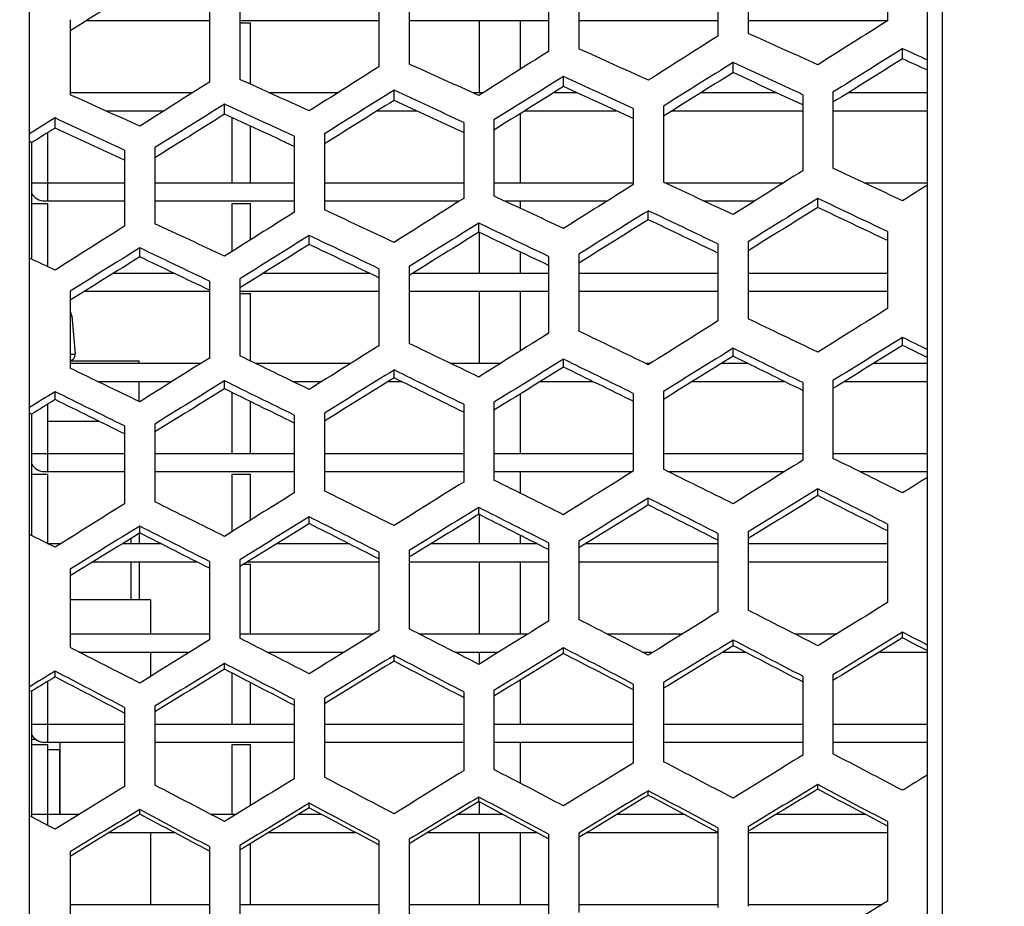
# Model space of a CAD drawing. Header units: millimetres. Extents: x 0 to 420, y 0 to 297.
# Tile 17 of 256: x 62.38 to 68.89, y 86.74 to 92.6. Entities that reach past the tile are written whole.
import ezdxf

# ---------------------------------------------------------------- set-up
doc = ezdxf.new("R2010")
doc.units = ezdxf.units.MM
doc.header["$LTSCALE"] = 23.1
doc.header["$PDMODE"] = 3
doc.header["$PDSIZE"] = 0.3125
doc.layers.get('0').update_dxf_attribs({"linetype": 'CONTINUOUS'})
doc.layers.get('Defpoints').update_dxf_attribs({"linetype": 'CONTINUOUS'})
for name, color, linetype in [('02___PRT_ALL_AXES', 7, 'CONTINUOUS'), ('AXES', 7, 'CONTINUOUS'), ('DIM_PILOTEES', 7, 'CONTINUOUS')]:
    doc.layers.add(name, color=color, linetype=linetype)
doc.styles.get("Standard").update_dxf_attribs({"font": 'txt', "width": 0.7})
doc.dimstyles.new('DIMSTYLE_9', dxfattribs={"dimtxt": 2.5, "dimasz": 3.5, "dimexe": 2, "dimexo": 0, "dimgap": 2.5, "dimtad": 1, "dimdsep": 46, "dimtxsty": 'Standard', "dimblk": '_FILLED', "dimblk1": '_FILLED', "dimblk2": '_FILLED', "dimcen": 0.09, "dimazin": 2, "dimtp": 0.5, "dimtm": 0.5, "dimtfac": 1, "dimtofl": 0, "dimtmove": 0, "dimatfit": 3, "dimldrblk": '_FILLED', "dimfxl": 0, "dimtolj": 1, "dimarcsym": 0})

# ---------------------------------------------------------------- blocks, each defined once
blk = doc.blocks.new('_FILLED')
at = {"color": 0, "linetype": 'ByBlock'}
blk.add_solid([(0, 0), (-1, 0.1429), (-1, -0.1429)], dxfattribs=at)
blk = doc.blocks.new('*D17')
at = {"layer": 'Defpoints', "color": 0, "linetype": 'Continuous'}
for p in [(26.5717, 84.3796), (72.5461, 83.0419), (116.9726, 71.1378), (76.5547, 37.2231)]:
    blk.add_point(p, dxfattribs=at)
at = {"layer": 'DIM_PILOTEES', "color": 0, "linetype": 'Continuous', "lineweight": -2}
for p, q in [((116.9726, 71.1378), (115.0408, 71.6554)), ((76.5547, 37.2231), (76.3804, 39.2155))]:
    blk.add_line(p, q, dxfattribs=at)
blk.add_arc((72.5461, 83.0419), 45.9938, 349.3611, 270.6389, dxfattribs=at)
at = {"layer": 'DIM_PILOTEES', "color": 0, "linetype": 'Continuous', "lineweight": -2, "xscale": 3.5, "yscale": 3.5, "zscale": 3.5}
for p, rotation in [((116.9726, 71.1378), 257.1805517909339), ((76.5547, 37.2231), 2.819448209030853)]:
    blk.add_blockref('_FILLED', p, dxfattribs=dict(at, rotation=rotation))
at = {"layer": 'DIM_PILOTEES', "color": 0, "linetype": 'Continuous', "insert": (60.1028, 133.353), "char_height": 2.5, "width": 26.732143, "attachment_point": 2, "rotation": 13.89194, "line_spacing_factor": 0.9}
blk.add_mtext('\\A1;{\\ftxt;\\W0.0001;\\H0.0001;\\~}{\\ftxt;\\W7.1285714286;\\H2.5; }{\\ftxt;\\W0.0001;\\H0.0001;\\~}', dxfattribs=at)

msp = doc.modelspace()

# ---------------------------------------------------------------- linework, layer by layer
at = {"color": 7, "linetype": 'Continuous'}
for p, q in [((62.4461, 59.6947), (62.4461, 106.389)), ((68.3795, 85.573), (68.3795, 106.1314)), ((68.476, 106.112), (68.476, 85.6969)), ((68.1146, 93.0841), (68.1146, 92.5883)), ((66.9946, 92.9828), (66.9946, 92.4869)), ((67.1946, 93.0009), (67.1946, 92.505)), ((66.0746, 92.8996), (66.0746, 92.4037)), ((65.8746, 92.8815), (65.8746, 92.3856)), ((64.7546, 92.7801), (64.7546, 92.2843)), ((64.9546, 92.7982), (64.9546, 92.3024)), ((63.6346, 92.6788), (63.6346, 92.1829)), ((63.8346, 92.6969), (63.8346, 92.201)), ((62.7146, 92.5956), (62.7146, 92.0997)), ((62.8233, 92.5899), (63.6346, 92.5899)), ((63.8346, 92.5899), (64.7546, 92.5899)), ((63.8346, 92.5739), (63.9061, 92.5739)), ((63.9061, 92.1688), (63.9061, 92.5739)), ((64.9546, 92.5899), (65.8746, 92.5899)), ((65.4194, 92.1139), (65.4194, 92.5899)), ((65.6877, 92.5899), (65.6877, 92.2675)), ((66.0746, 92.5899), (66.9946, 92.5899)), ((67.1946, 92.5899), (68.1146, 92.5899)), ((68.2146, 92.3373), (68.2146, 92.4041)), ((67.0946, 92.2457), (67.0946, 92.3125)), ((65.9746, 92.1541), (65.9746, 92.2209)), ((64.8546, 92.0625), (64.8546, 92.1293)), ((67.7546, 92.1165), (67.7546, 91.6139)), ((62.7146, 92.1139), (63.5252, 92.1139)), ((64.0278, 92.1139), (64.485, 92.1139)), ((65.372, 92.1139), (65.445, 92.1139)), ((65.9102, 92.1139), (66.0618, 92.1139)), ((66.8836, 92.1139), (67.3803, 92.1139)), ((67.5546, 92.1001), (67.5546, 91.5976)), ((67.8571, 92.1139), (68.3795, 92.1139)), ((62.9492, 91.9939), (63.3355, 91.9939)), ((63.7346, 91.9709), (63.7346, 92.0377)), ((64.7447, 91.9939), (65.0034, 91.9939)), ((65.7182, 91.9939), (66.3218, 91.9939)), ((66.4346, 92.0085), (66.4346, 91.506)), ((66.6346, 92.0249), (66.6346, 91.5224)), ((66.6917, 91.9939), (67.5546, 91.9939)), ((67.7546, 91.9939), (68.3795, 91.9939)), ((62.6146, 91.8792), (62.6146, 91.9461)), ((63.7861, 91.5179), (63.7861, 91.9471)), ((65.5146, 91.9333), (65.5146, 91.4308)), ((65.6877, 91.9748), (65.6877, 91.5179)), ((63.9061, 91.5179), (63.9061, 91.8918)), ((65.3146, 91.9169), (65.3146, 91.4144)), ((62.4599, 91.7826), (62.4461, 91.7929)), ((62.5661, 91.3979), (62.5661, 91.849)), ((64.1946, 91.8253), (64.1946, 91.3228)), ((64.3946, 91.8417), (64.3946, 91.3392)), ((62.4599, 91.7826), (62.4599, 91.0134)), ((63.0746, 91.7338), (63.0746, 91.2312)), ((63.2746, 91.7501), (63.2746, 91.2476)), ((62.4599, 91.5179), (63.0746, 91.5179)), ((63.2746, 91.5179), (64.1946, 91.5179)), ((64.3946, 91.5179), (65.3146, 91.5179)), ((65.5146, 91.5179), (66.4346, 91.5179)), ((66.6442, 91.5179), (67.428, 91.5179)), ((67.9605, 91.5179), (68.3795, 91.5179)), ((67.6546, 91.3554), (67.6546, 91.415)), ((62.4599, 91.3819), (62.5661, 91.3819)), ((62.5461, 91.3979), (63.0746, 91.3979)), ((62.5661, 90.9637), (62.5661, 91.3819)), ((63.2746, 91.3979), (64.1946, 91.3979)), ((63.7861, 91.0651), (63.7861, 91.3819)), ((63.7861, 91.3819), (63.9061, 91.3819)), ((63.9061, 91.1409), (63.9061, 91.3819)), ((64.3946, 91.3979), (65.2883, 91.3979)), ((65.5851, 91.3979), (66.263, 91.3979)), ((65.6877, 91.3979), (65.6877, 91.35)), ((66.9013, 91.3979), (67.2378, 91.3979)), ((66.5346, 91.2736), (66.5346, 91.3333)), ((65.4146, 91.1919), (65.4146, 91.2515)), ((64.2946, 91.1102), (64.2946, 91.1698)), ((65.4194, 90.9219), (65.4194, 91.1896)), ((68.1146, 91.1955), (68.1146, 90.687)), ((63.1746, 91.0284), (63.1746, 91.0881)), ((66.9946, 91.1137), (66.9946, 90.6052)), ((67.1946, 91.1283), (67.1946, 90.6198)), ((65.6877, 91.0617), (65.6877, 90.9219)), ((65.8746, 91.032), (65.8746, 90.5235)), ((66.0746, 91.0466), (66.0746, 90.5381)), ((64.7546, 90.9503), (64.7546, 90.4418)), ((64.9546, 90.9649), (64.9546, 90.4564)), ((63.0034, 90.9219), (63.3981, 90.9219)), ((63.8346, 90.8831), (63.8346, 90.3747)), ((63.9922, 90.9219), (64.6893, 90.9219)), ((64.9812, 90.9219), (65.8746, 90.9219)), ((66.0746, 90.9219), (66.9946, 90.9219)), ((67.1946, 90.9219), (68.1146, 90.9219)), ((63.6346, 90.8686), (63.6346, 90.3601)), ((62.7146, 90.8014), (62.7146, 90.2929)), ((62.8109, 90.8019), (63.6346, 90.8019)), ((63.8346, 90.8019), (64.7546, 90.8019)), ((63.8346, 90.7859), (63.9061, 90.7859)), ((63.9061, 90.3402), (63.9061, 90.7859)), ((64.9546, 90.8019), (65.8746, 90.8019)), ((65.4194, 90.3259), (65.4194, 90.8019)), ((65.6877, 90.8019), (65.6877, 90.4062)), ((66.0746, 90.8019), (66.9946, 90.8019)), ((67.1946, 90.8019), (68.1146, 90.8019)), ((62.7146, 90.6381), (62.7254, 90.6381)), ((62.7254, 90.6381), (62.7475, 90.3853)), ((68.2146, 90.444), (68.2146, 90.4964)), ((67.0946, 90.3722), (67.0946, 90.4246)), ((62.7146, 90.3853), (62.7475, 90.3853)), ((62.7146, 90.3259), (63.5801, 90.3259)), ((63.9359, 90.3259), (64.5699, 90.3259)), ((65.2254, 90.3259), (65.5598, 90.3259)), ((65.9746, 90.3005), (65.9746, 90.3528)), ((66.5148, 90.3259), (66.5498, 90.3259)), ((67.0197, 90.3259), (67.1889, 90.3259)), ((68.024, 90.3259), (68.3795, 90.3259)), ((64.8546, 90.2287), (64.8546, 90.2811)), ((62.8953, 90.2059), (63.389, 90.2059)), ((63.7346, 90.157), (63.7346, 90.2093)), ((64.1847, 90.2059), (64.3789, 90.2059)), ((64.8177, 90.2059), (64.9011, 90.2059)), ((65.8219, 90.2059), (66.167, 90.2059)), ((66.8262, 90.2059), (67.4328, 90.2059)), ((67.5546, 90.1982), (67.5546, 89.6844)), ((67.7546, 90.211), (67.7546, 89.6972)), ((67.8306, 90.2059), (68.3795, 90.2059)), ((62.6146, 90.0852), (62.6146, 90.1375)), ((63.7861, 89.7299), (63.7861, 90.1317)), ((65.6877, 90.1226), (65.6877, 89.7299)), ((66.4346, 90.1264), (66.4346, 89.6126)), ((66.6346, 90.1392), (66.6346, 89.6255)), ((62.5661, 89.6099), (62.5661, 90.0551)), ((63.9061, 89.7299), (63.9061, 90.0726)), ((65.3146, 90.0547), (65.3146, 89.5409)), ((65.5146, 90.0675), (65.5146, 89.5537)), ((62.4599, 89.9893), (62.4461, 89.9955)), ((62.4599, 89.9893), (62.4599, 89.1869)), ((64.1946, 89.9829), (64.1946, 89.4691)), ((64.3946, 89.9957), (64.3946, 89.482)), ((62.906, 89.9419), (62.5661, 89.9419)), ((63.0746, 89.9112), (63.0746, 89.3974)), ((63.2746, 89.924), (63.2746, 89.4102)), ((62.4599, 89.7299), (63.0746, 89.7299)), ((63.2746, 89.7299), (64.1946, 89.7299)), ((64.3946, 89.7299), (65.3146, 89.7299)), ((65.5146, 89.7299), (66.4346, 89.7299)), ((66.6346, 89.7299), (67.5546, 89.7299)), ((67.7546, 89.7299), (68.3795, 89.7299)), ((62.4599, 89.5939), (62.5661, 89.5939)), ((62.5461, 89.6099), (63.0746, 89.6099)), ((62.5661, 89.1339), (62.5661, 89.5939)), ((63.2746, 89.6099), (64.1946, 89.6099)), ((63.7861, 89.2139), (63.7861, 89.5939)), ((63.7861, 89.5939), (63.9061, 89.5939)), ((63.9061, 89.289), (63.9061, 89.5939)), ((64.3946, 89.6099), (65.3146, 89.6099)), ((65.5146, 89.6099), (66.4301, 89.6099)), ((65.6877, 89.6099), (65.6877, 89.4678)), ((66.666, 89.6099), (67.4351, 89.6099)), ((67.9307, 89.6099), (68.3795, 89.6099)), ((67.6546, 89.451), (67.6546, 89.496)), ((66.5346, 89.3893), (66.5346, 89.4343)), ((65.4146, 89.3276), (65.4146, 89.3726)), ((65.4194, 89.1339), (65.4194, 89.3252)), ((64.2946, 89.2659), (64.2946, 89.3109)), ((68.1146, 89.263), (68.1146, 88.7446)), ((63.1711, 89.2042), (63.1711, 89.1339)), ((63.1713, 89.2042), (63.1713, 89.1339)), ((63.1746, 89.2042), (63.1746, 89.2492)), ((65.6877, 89.1893), (65.6877, 89.1339)), ((66.9946, 89.2013), (66.9946, 88.6829)), ((67.1946, 89.2123), (67.1946, 88.6939)), ((62.5661, 89.1339), (62.6527, 89.1339)), ((63.0604, 89.1339), (63.3136, 89.1339)), ((63.1152, 89.1677), (63.1152, 89.1339)), ((64.0803, 89.1339), (64.5555, 89.1339)), ((65.1003, 89.1339), (65.7972, 89.1339)), ((65.8746, 89.1396), (65.8746, 88.6212)), ((66.0746, 89.1506), (66.0746, 88.6323)), ((66.1203, 89.1339), (66.9946, 89.1339)), ((67.1946, 89.1339), (68.1146, 89.1339)), ((64.7546, 89.0779), (64.7546, 88.5596)), ((64.9546, 89.089), (64.9546, 88.5706)), ((62.8657, 89.0139), (63.5505, 89.0139)), ((63.1152, 89.0139), (63.1152, 88.7619)), ((63.1711, 89.0139), (63.1711, 88.7619)), ((63.1713, 89.0139), (63.1713, 88.7619)), ((63.6346, 89.0163), (63.6346, 88.4979)), ((63.8346, 89.0273), (63.8346, 88.5089)), ((63.8598, 88.9979), (63.9061, 88.9979)), ((63.8858, 89.0139), (64.7546, 89.0139)), ((63.9061, 88.5379), (63.9061, 88.9979)), ((64.9546, 89.0139), (65.8746, 89.0139)), ((65.4194, 88.5379), (65.4194, 89.0139)), ((65.6877, 89.0139), (65.6877, 88.5379)), ((66.0746, 89.0139), (66.9946, 89.0139)), ((67.1946, 89.0139), (68.1146, 89.0139)), ((62.7146, 88.9656), (62.7146, 88.4472)), ((63.2461, 88.7619), (62.7146, 88.7619)), ((63.2461, 88.7619), (63.2461, 88.5379)), ((62.7146, 88.5379), (63.6346, 88.5379)), ((63.8346, 88.5379), (64.7195, 88.5379)), ((65.0188, 88.5379), (65.7401, 88.5379)), ((66.2597, 88.5379), (66.7606, 88.5379)), ((67.5006, 88.5379), (67.7812, 88.5379)), ((68.2146, 88.511), (68.2146, 88.5486)), ((67.0946, 88.4595), (67.0946, 88.4971)), ((62.7722, 88.4179), (63.5055, 88.4179)), ((63.2461, 88.4179), (63.2461, 88.2569)), ((64.0131, 88.4179), (64.526, 88.4179)), ((65.254, 88.4179), (65.5466, 88.4179)), ((65.4194, 88.3388), (65.4194, 88.4179)), ((65.9746, 88.4079), (65.9746, 88.4455)), ((66.4948, 88.4179), (66.5673, 88.4179)), ((67.0266, 88.4179), (67.1746, 88.4179)), ((68.0623, 88.4179), (68.3795, 88.4179)), ((64.8546, 88.3564), (64.8546, 88.394)), ((62.6146, 88.2533), (62.6146, 88.2909)), ((63.7346, 88.3048), (63.7346, 88.3424)), ((63.7861, 87.9419), (63.7861, 88.2781)), ((62.5661, 87.8219), (62.5661, 88.2236)), ((63.9061, 87.9419), (63.9061, 88.2157)), ((65.6877, 88.2324), (65.6877, 87.9419)), ((66.6346, 88.2155), (66.6346, 87.6932)), ((67.5546, 88.2578), (67.5546, 87.7355)), ((67.7546, 88.267), (67.7546, 87.7447)), ((62.4599, 88.1587), (62.4461, 88.1608)), ((62.4599, 88.1587), (62.4599, 87.3274)), ((65.3146, 88.1547), (65.3146, 87.6325)), ((65.5146, 88.1639), (65.5146, 87.6417)), ((66.4346, 88.2063), (66.4346, 87.684)), ((64.1946, 88.1032), (64.1946, 87.5809)), ((64.3946, 88.1124), (64.3946, 87.5901)), ((63.0746, 88.0517), (63.0746, 87.5294)), ((63.2746, 88.0609), (63.2746, 87.5386)), ((62.4599, 87.9419), (63.0746, 87.9419)), ((63.2746, 87.9419), (64.1946, 87.9419)), ((64.3946, 87.9419), (65.3146, 87.9419)), ((65.5146, 87.9419), (66.4346, 87.9419)), ((66.6346, 87.9419), (67.5546, 87.9419)), ((67.7546, 87.9419), (68.3795, 87.9419)), ((62.4599, 87.8419), (62.4862, 87.8419)), ((62.4599, 87.8059), (62.5661, 87.8059)), ((62.5461, 87.8219), (63.0746, 87.8219)), ((62.5661, 87.2718), (62.5661, 87.8059)), ((62.6461, 87.3458), (62.6461, 87.7719)), ((63.2746, 87.8219), (64.1946, 87.8219)), ((63.7861, 87.3459), (63.7861, 87.8059)), ((63.7861, 87.8059), (63.9061, 87.8059)), ((63.9061, 87.4035), (63.9061, 87.8059)), ((64.3946, 87.8219), (65.3146, 87.8219)), ((65.5146, 87.8219), (66.4346, 87.8219)), ((65.6877, 87.8219), (65.6877, 87.5511)), ((66.6346, 87.8219), (67.5546, 87.8219)), ((67.7546, 87.8219), (68.3795, 87.8219)), ((66.5346, 87.4708), (66.5346, 87.501)), ((67.6546, 87.5122), (67.6546, 87.5423)), ((65.4146, 87.4295), (65.4146, 87.4597)), ((63.1746, 87.3469), (63.1746, 87.377)), ((64.2946, 87.3882), (64.2946, 87.4184)), ((65.4194, 87.3459), (65.4194, 87.427)), ((62.4599, 87.3459), (62.7762, 87.3459)), ((63.1746, 87.3459), (63.1765, 87.3459)), ((63.643, 87.3459), (63.8124, 87.3459)), ((64.2247, 87.3459), (64.3741, 87.3459)), ((65.2766, 87.3459), (65.5716, 87.3459)), ((66.3285, 87.3459), (66.7692, 87.3459)), ((67.3804, 87.3459), (67.9666, 87.3459)), ((66.9946, 87.2558), (66.9946, 86.7303)), ((67.1946, 87.2632), (67.1946, 86.7377)), ((68.1146, 87.2971), (68.1146, 86.7716)), ((62.975, 87.2259), (63.4018, 87.2259)), ((63.2461, 87.2259), (63.2461, 86.7499)), ((64.0269, 87.2259), (64.5993, 87.2259)), ((64.7546, 87.1732), (64.7546, 86.6477)), ((64.9546, 87.1806), (64.9546, 86.6551)), ((65.0788, 87.2259), (65.7968, 87.2259)), ((65.4194, 86.7499), (65.4194, 87.2259)), ((65.6877, 87.2259), (65.6877, 86.7499)), ((65.8746, 87.2145), (65.8746, 86.689)), ((66.0746, 87.2219), (66.0746, 86.6964)), ((66.1308, 87.2259), (66.9946, 87.2259)), ((67.1946, 87.2259), (68.1146, 87.2259)), ((63.6346, 87.1319), (63.6346, 86.6064)), ((63.8346, 87.1392), (63.8346, 86.6138)), ((63.9061, 86.7499), (63.9061, 87.1525)), ((62.7146, 87.0979), (62.7146, 86.5725)), ((62.7146, 86.7499), (63.6346, 86.7499)), ((63.8346, 86.7499), (64.7546, 86.7499)), ((64.9546, 86.7499), (65.8746, 86.7499)), ((66.0746, 86.7499), (66.9946, 86.7499)), ((67.1946, 86.7499), (68.0788, 86.7499))]:
    msp.add_line(p, q, dxfattribs=at)
at = {"color": 2, "linetype": 'Continuous'}
msp.add_line((62.6461, 87.7719), (62.5661, 87.7719), dxfattribs=at)
at = {"color": 7, "linetype": 'Continuous'}
for centre, radius, start, end in [((62.5461, 91.4979), 0.1, 210.22853, 270), ((62.6656, 90.6329), 0.06, 5, 35.26571), ((62.7077, 90.3819), 0.04, 279.95473, 5), ((62.5461, 89.7099), 0.1, 210.22853, 270), ((62.5461, 87.9219), 0.1, 210.22853, 270)]:
    msp.add_arc(centre, radius, start, end, dxfattribs=at)
for centre, major_axis, ratio, start_param, end_param in [((86.2691, 95.9857), (54.7487, 30.3181), 0.143303, 8.208793, 8.218045), ((94.2762, 96.8951), (58.595, 32.4481), 0.143303, 1.952872, 1.96163), ((92.8914, 96.7524), (57.9914, 32.1139), 0.143303, 1.952963, 1.961813), ((92.0012, 69.423), (57.6034, -31.899), 0.143303, 2.084904, 2.0937), ((91.5067, 96.6097), (57.3879, 31.7796), 0.143303, 1.953056, 1.962), ((90.6165, 69.5657), (56.9998, -31.5648), 0.143303, 2.084718, 2.093607), ((92.6936, 96.9154), (57.9375, 32.3479), 0.128883, 1.93397, 1.942721), ((94.9686, 68.9307), (58.9296, -32.9019), 0.128883, 2.109437, 2.112566), ((91.3089, 96.7708), (57.3335, 32.0108), 0.128883, 1.933786, 1.942628), ((93.5838, 69.0754), (58.3257, -32.5647), 0.128883, 2.103943, 2.112747), ((92.5005, 96.8099), (57.4969, 32.1019), 0.128883, 1.933837, 1.942653), ((94.7754, 69.0362), (58.489, -32.6559), 0.128883, 2.109545, 2.112698), ((90.1219, 96.467), (56.7843, 31.4454), 0.143303, 1.953151, 1.96219), ((89.2317, 69.7085), (56.3962, -31.2305), 0.143303, 2.084529, 2.093512), ((91.1157, 96.6653), (56.8929, 31.7648), 0.128883, 1.93365, 1.94256), ((93.3907, 69.1809), (57.8851, -32.3187), 0.128883, 2.10401, 2.112881), ((88.7372, 96.3243), (56.1807, 31.1111), 0.143303, 1.953248, 1.962385), ((87.847, 69.8512), (55.7926, -30.8962), 0.143303, 2.084335, 2.093414), ((89.9241, 96.6262), (56.7296, 31.6736), 0.128883, 1.933599, 1.942534), ((92.1991, 69.22), (57.7218, -32.2275), 0.128883, 2.104035, 2.112932), ((88.5393, 96.4815), (56.1257, 31.3364), 0.128883, 1.933407, 1.942438), ((90.8143, 69.3646), (57.1178, -31.8903), 0.128883, 2.104129, 2.11312), ((89.731, 96.5206), (56.289, 31.4276), 0.128883, 1.933459, 1.942464), ((92.0059, 69.3255), (57.2812, -31.9815), 0.128883, 2.104103, 2.113069), ((86.4622, 69.9939), (55.189, -30.562), 0.143303, 2.084137, 2.093315), ((88.3462, 96.376), (55.6851, 31.0904), 0.128883, 1.933264, 1.942366), ((90.6212, 69.4701), (56.6772, -31.6443), 0.128883, 2.104198, 2.11326), ((87.1546, 96.3369), (55.5217, 30.9992), 0.128883, 1.933211, 1.942339), ((89.4295, 69.5092), (56.5139, -31.5531), 0.128883, 2.104224, 2.113313), ((85.7698, 96.1923), (54.9178, 30.662), 0.128883, 1.93301, 1.936386), ((88.0448, 69.6538), (55.91, -31.2159), 0.128883, 2.104322, 2.11351), ((86.9614, 96.2314), (55.0811, 30.7532), 0.128883, 1.933065, 1.942266), ((89.2364, 69.6147), (56.0733, -31.3071), 0.128883, 2.104296, 2.113456), ((85.5767, 96.0868), (54.4772, 30.416), 0.128883, 1.932861, 1.935985), ((87.8516, 69.7593), (55.4694, -30.97), 0.128883, 2.104395, 2.113656), ((93.5838, 97.0083), (58.3257, 32.5647), 0.128883, 1.960273, 1.969077), ((92.6936, 69.1683), (57.9375, -32.3479), 0.128883, 2.07764, 2.08639), ((92.1991, 96.8637), (57.7218, 32.2275), 0.128883, 1.960365, 1.969262), ((91.3089, 69.3129), (57.3335, -32.0108), 0.128883, 2.077456, 2.086298), ((94.9686, 97.153), (58.9296, 32.9019), 0.128883, 1.965767, 1.968896), ((90.8143, 96.7191), (57.1178, 31.8903), 0.128883, 1.960459, 1.96945), ((89.9241, 69.4576), (56.7296, -31.6736), 0.128883, 2.077268, 2.086204), ((92.0012, 97.007), (57.6651, 32.4292), 0.114488, 1.941417, 1.950213), ((94.2762, 68.8363), (58.6578, -32.9875), 0.114488, 2.096359, 2.105117), ((88.5393, 69.6022), (56.1257, -31.3364), 0.128883, 2.077076, 2.086107), ((91.8081, 96.9002), (57.2243, 32.1813), 0.114488, 8.224467, 8.233331), ((94.083, 68.9431), (58.217, -32.7396), 0.114488, 2.096425, 2.10525), ((89.4295, 96.5745), (56.5139, 31.5531), 0.128883, 1.960555, 1.969643), ((90.6165, 96.8606), (57.0609, 32.0894), 0.114488, 1.941231, 1.95012), ((90.4233, 96.7539), (56.6201, 31.8415), 0.114488, 8.224279, 8.233236), ((92.8914, 68.9827), (58.0536, -32.6477), 0.114488, 2.09645, 2.1053), ((92.6983, 69.0894), (57.6127, -32.3997), 0.114488, 2.096518, 2.105436), ((88.0448, 96.4299), (55.91, 31.2159), 0.128883, 1.960653, 1.96984), ((87.1546, 69.7468), (55.5217, -30.9992), 0.128883, 2.07688, 2.086009), ((89.2317, 96.7143), (56.4566, 31.7496), 0.114488, 1.941042, 1.950025), ((91.5067, 69.129), (57.4493, -32.3078), 0.114488, 2.096543, 2.105487), ((87.847, 96.568), (55.8524, 31.4098), 0.114488, 1.940848, 1.949927), ((90.1219, 69.2753), (56.8451, -31.968), 0.114488, 2.096638, 2.105677), ((89.0386, 96.6075), (56.0158, 31.5017), 0.114488, 8.224086, 8.233139), ((91.3135, 69.2358), (57.0085, -32.0599), 0.114488, 2.096612, 2.105625), ((86.4622, 96.4216), (55.2481, 31.07), 0.114488, 1.94065, 1.949828), ((88.7372, 69.4217), (56.2408, -31.6282), 0.114488, 2.096735, 2.105872), ((87.6538, 96.4612), (55.4116, 31.1619), 0.114488, 8.223889, 8.23304), ((89.9288, 69.3821), (56.4042, -31.7201), 0.114488, 2.096708, 2.105819), ((85.7698, 69.8914), (54.9178, -30.662), 0.128883, 2.07668, 2.080056), ((86.2691, 96.3149), (54.8073, 30.8221), 0.114488, 8.223687, 8.232939), ((88.544, 69.5284), (55.8, -31.3803), 0.114488, 2.096807, 2.106017), ((94.2762, 97.2474), (58.6578, 32.9875), 0.114488, 1.967766, 1.976525), ((92.0012, 69.0767), (57.6651, -32.4292), 0.114488, 2.07001, 2.078806), ((92.8914, 97.101), (58.0536, 32.6477), 0.114488, 1.967857, 1.976708), ((91.5067, 96.9547), (57.4493, 32.3078), 0.114488, 1.96795, 1.976894), ((90.6165, 69.2231), (57.0609, -32.0894), 0.114488, 2.069824, 2.078712), ((92.6936, 97.226), (57.9943, 32.82), 0.100118, 1.949207, 1.957957), ((94.9686, 68.6148), (58.9874, -33.382), 0.100118, 2.0942, 2.097329), ((90.1219, 96.8084), (56.8451, 31.968), 0.114488, 1.968045, 1.977085), ((89.2317, 69.3694), (56.4566, -31.7496), 0.114488, 2.069634, 2.078617), ((91.3089, 97.0782), (57.3897, 32.4779), 0.100118, 1.949023, 1.957865), ((93.5838, 68.7626), (58.3829, -33.0399), 0.100118, 2.088706, 2.09751), ((92.5005, 97.1181), (57.5532, 32.5704), 0.100118, 8.232259, 8.241075), ((94.7754, 68.7227), (58.5464, -33.1324), 0.100118, 2.094308, 2.097461), ((88.7372, 96.662), (56.2408, 31.6282), 0.114488, 1.968142, 1.977279), ((87.847, 69.5157), (55.8524, -31.4098), 0.114488, 2.06944, 2.07852), ((91.1157, 96.9703), (56.9487, 32.2283), 0.100118, 8.232072, 8.240982), ((93.3907, 68.8705), (57.9418, -32.7903), 0.100118, 2.088773, 2.097645), ((89.9241, 96.9303), (56.7852, 32.1357), 0.100118, 1.948835, 1.957771), ((89.731, 96.8224), (56.3442, 31.8862), 0.100118, 8.231881, 8.240886), ((92.1991, 68.9105), (57.7783, -32.6978), 0.100118, 2.088798, 2.097695), ((92.0059, 69.0184), (57.3373, -32.4482), 0.100118, 2.088866, 2.097832), ((86.4622, 69.6621), (55.2481, -31.07), 0.114488, 2.069242, 2.07842), ((88.5393, 96.7824), (56.1807, 31.7936), 0.100118, 1.948643, 1.957674), ((90.8143, 69.0584), (57.1738, -32.3557), 0.100118, 2.088892, 2.097883), ((87.1546, 96.6346), (55.5762, 31.4515), 0.100118, 1.948447, 1.957576), ((89.4295, 69.2062), (56.5693, -32.0136), 0.100118, 2.088988, 2.098076), ((88.3462, 96.6746), (55.7396, 31.544), 0.100118, 8.231686, 8.240788), ((90.6212, 69.1662), (56.7328, -32.1061), 0.100118, 2.088962, 2.098024), ((85.7698, 96.4867), (54.9716, 31.1094), 0.100118, 1.948247, 1.951623), ((88.0448, 69.3541), (55.9648, -31.6715), 0.100118, 2.089086, 2.098273), ((86.9614, 96.5267), (55.1351, 31.2019), 0.100118, 8.231487, 8.240688), ((89.2364, 69.3141), (56.1283, -31.764), 0.100118, 2.089059, 2.098219), ((85.5767, 96.3789), (54.5306, 30.8598), 0.100118, 1.948098, 1.951222), ((87.8516, 69.4619), (55.5237, -31.4219), 0.100118, 2.089159, 2.098419), ((93.5838, 97.3211), (58.3829, 33.0399), 0.100118, 1.97551, 1.984314), ((92.6936, 68.8577), (57.9943, -32.82), 0.100118, 2.062403, 2.071154), ((92.1991, 97.1732), (57.7783, 32.6978), 0.100118, 1.975602, 1.984499), ((91.3089, 69.0056), (57.3897, -32.4779), 0.100118, 2.062219, 2.071061), ((90.8143, 97.0253), (57.1738, 32.3557), 0.100118, 1.975696, 1.984687), ((89.9241, 69.1534), (56.7852, -32.1357), 0.100118, 2.062031, 2.070967), ((94.9686, 97.4689), (58.9874, 33.382), 0.100118, 1.981004, 1.984133), ((89.4295, 96.8775), (56.5693, 32.0136), 0.100118, 1.975792, 1.98488), ((88.5393, 69.3013), (56.1807, -31.7936), 0.100118, 2.06184, 2.070871), ((92.0012, 97.2782), (57.7158, 32.8388), 0.08577, 1.956951, 1.965747), ((91.8081, 97.1694), (57.2746, 32.5877), 0.08577, 8.240001, 8.248865), ((94.2762, 68.5604), (58.7094, -33.4041), 0.08577, 2.080825, 2.089584), ((94.083, 68.6692), (58.2682, -33.153), 0.08577, 2.080891, 2.089716), ((88.0448, 96.7296), (55.9648, 31.6715), 0.100118, 1.975889, 1.985077), ((87.1546, 69.4491), (55.5762, -31.4515), 0.100118, 2.061644, 2.070772), ((90.6165, 97.1291), (57.1111, 32.4947), 0.08577, 1.956765, 1.965654), ((90.4233, 97.0202), (56.6698, 32.2436), 0.08577, 8.239813, 8.24877), ((92.8914, 68.7096), (58.1046, -33.06), 0.08577, 2.080916, 2.089766), ((92.6983, 68.8184), (57.6634, -32.8089), 0.08577, 2.080984, 2.089902), ((89.2317, 96.9799), (56.5063, 32.1506), 0.08577, 1.956576, 1.965559), ((89.0386, 96.8711), (56.0651, 31.8995), 0.08577, 8.23962, 8.248673), ((91.5067, 68.8587), (57.4998, -32.7159), 0.08577, 2.081009, 2.089953), ((91.3135, 68.9676), (57.0586, -32.4648), 0.08577, 2.081078, 2.090091), ((87.847, 96.8307), (55.9015, 31.8065), 0.08577, 1.956382, 1.965461), ((87.6538, 96.7219), (55.4603, 31.5554), 0.08577, 8.239423, 8.248574), ((90.1219, 69.0079), (56.8951, -32.3718), 0.08577, 2.081104, 2.090143), ((89.9288, 69.1167), (56.4539, -32.1207), 0.08577, 2.081174, 2.090285), ((85.7698, 69.597), (54.9716, -31.1094), 0.100118, 2.061443, 2.064819), ((86.4622, 96.6815), (55.2967, 31.4624), 0.08577, 1.956183, 1.965362), ((86.2691, 96.5727), (54.8555, 31.2113), 0.08577, 8.239221, 8.248473), ((88.7372, 69.1571), (56.2903, -32.0277), 0.08577, 2.081201, 2.090338), ((88.544, 69.2659), (55.8491, -31.7766), 0.08577, 2.081273, 2.090483), ((94.2762, 97.5233), (58.7094, 33.4041), 0.08577, 1.9833, 1.992059), ((92.8914, 97.3741), (58.1046, 33.06), 0.08577, 1.983391, 1.992242), ((92.0012, 68.8055), (57.7158, -32.8388), 0.08577, 2.054476, 2.063272), ((91.5067, 97.225), (57.4998, 32.7159), 0.08577, 1.983484, 1.992428), ((90.6165, 68.9546), (57.1111, -32.4947), 0.08577, 2.05429, 2.063179), ((90.1219, 97.0758), (56.8951, 32.3718), 0.08577, 1.983579, 1.992619), ((89.2317, 69.1038), (56.5063, -32.1506), 0.08577, 2.0541, 2.063083), ((92.6936, 97.4604), (58.0389, 33.1719), 0.071443, 1.964995, 1.973745), ((94.9686, 68.3763), (59.0328, -33.74), 0.071443, 2.078412, 2.081541), ((88.7372, 96.9266), (56.2903, 32.0277), 0.08577, 1.983676, 1.992813), ((87.847, 69.253), (55.9015, -31.8065), 0.08577, 2.053906, 2.062986), ((91.3089, 97.3101), (57.4339, 32.8261), 0.071443, 1.964811, 1.973653), ((93.5838, 68.5266), (58.4278, -33.3942), 0.071443, 2.072918, 2.081722), ((92.5005, 97.3508), (57.5975, 32.9196), 0.071443, 8.248047, 8.256864), ((94.7754, 68.486), (58.5914, -33.4877), 0.071443, 2.07852, 2.081673), ((86.4622, 69.4022), (55.2967, -31.4624), 0.08577, 2.053708, 2.062886), ((89.9241, 97.1598), (56.8289, 32.4804), 0.071443, 1.964623, 1.973559), ((89.731, 97.0502), (56.3876, 32.2281), 0.071443, 8.247669, 8.256674), ((92.1991, 68.6769), (57.8228, -33.0484), 0.071443, 2.07301, 2.081907), ((92.0059, 68.7866), (57.3815, -32.7962), 0.071443, 2.073078, 2.082044), ((91.1157, 97.2005), (56.9925, 32.5739), 0.071443, 8.24786, 8.25677), ((93.3907, 68.6363), (57.9865, -33.1419), 0.071443, 2.072985, 2.081856), ((88.5393, 97.0095), (56.2239, 32.1346), 0.071443, 1.964431, 1.973462), ((88.3462, 96.8999), (55.7826, 31.8823), 0.071443, 8.247474, 8.256576), ((90.8143, 68.8272), (57.2178, -32.7026), 0.071443, 2.073104, 2.082095), ((90.6212, 68.9369), (56.7765, -32.4504), 0.071443, 2.073174, 2.082235), ((85.7698, 96.709), (55.0139, 31.443), 0.071443, 1.964035, 1.967411), ((88.0448, 69.1278), (56.0079, -32.0111), 0.071443, 2.073298, 2.082485), ((87.1546, 96.8593), (55.6189, 31.7888), 0.071443, 1.964235, 1.973364), ((86.9614, 96.7496), (55.1776, 31.5365), 0.071443, 8.247275, 8.256476), ((89.4295, 68.9775), (56.6129, -32.3569), 0.071443, 2.0732, 2.082288), ((89.2364, 69.0872), (56.1715, -32.1046), 0.071443, 2.073271, 2.082431), ((85.5767, 96.5993), (54.5726, 31.1908), 0.071443, 1.963886, 1.96701), ((87.8516, 69.2375), (55.5665, -31.7588), 0.071443, 2.07337, 2.082631), ((91.3089, 68.7736), (57.4339, -32.8261), 0.071443, 2.046431, 2.055273), ((93.5838, 97.5571), (58.4278, 33.3942), 0.071443, 1.991298, 2.000102), ((92.6936, 68.6233), (58.0389, -33.1719), 0.071443, 2.046615, 2.055366), ((90.8143, 97.2565), (57.2178, 32.7026), 0.071443, 1.991484, 2.000475), ((89.9241, 68.9239), (56.8289, -32.4804), 0.071443, 2.046243, 2.055179), ((92.1991, 97.4068), (57.8228, 33.0484), 0.071443, 1.99139, 2.000287), ((89.4295, 97.1062), (56.6129, 32.3569), 0.071443, 1.99158, 2.000668), ((88.5393, 69.0742), (56.2239, -32.1346), 0.071443, 2.046052, 2.055082), ((94.9686, 97.7074), (59.0328, 33.74), 0.071443, 1.996792, 1.999921), ((88.0448, 96.9559), (56.0079, 32.0111), 0.071443, 1.991678, 2.000865), ((87.1546, 69.2244), (55.6189, -31.7888), 0.071443, 2.045855, 2.054984), ((90.6165, 97.3219), (57.1483, 32.7827), 0.057132, 8.255951, 8.26484), ((92.8914, 68.5134), (58.1425, -33.353), 0.057132, 2.064915, 2.073766), ((92.0012, 97.4731), (57.7535, 33.1299), 0.057132, 8.256137, 8.264933), ((91.8081, 97.3628), (57.312, 32.8766), 0.057132, 8.256002, 8.264865), ((94.2762, 68.3622), (58.7477, -33.7002), 0.057132, 2.064825, 2.073583), ((94.083, 68.4725), (58.3062, -33.4469), 0.057132, 2.064891, 2.073716), ((89.2317, 97.1706), (56.5432, 32.4356), 0.057132, 8.255761, 8.264744), ((91.5067, 68.6646), (57.5374, -33.0059), 0.057132, 2.065008, 2.073952), ((90.4233, 97.2115), (56.7068, 32.5295), 0.057132, 8.255813, 8.26477), ((92.6983, 68.6237), (57.701, -33.0998), 0.057132, 2.064983, 2.073901), ((86.4622, 96.8682), (55.3328, 31.7413), 0.057132, 8.255369, 8.264548), ((88.7372, 68.9671), (56.327, -32.3116), 0.057132, 2.0652, 2.074338), ((87.847, 97.0194), (55.938, 32.0884), 0.057132, 8.255568, 8.264647), ((87.6538, 96.9091), (55.4965, 31.8352), 0.057132, 8.255423, 8.264575), ((90.1219, 68.8159), (56.9322, -32.6587), 0.057132, 2.065103, 2.074143), ((89.9288, 68.9262), (56.4907, -32.4055), 0.057132, 2.065174, 2.074284), ((89.0386, 97.0603), (56.1017, 32.1823), 0.057132, 8.25562, 8.264674), ((91.3135, 68.775), (57.0959, -32.7526), 0.057132, 2.065077, 2.074091), ((85.7698, 69.3747), (55.0139, -31.443), 0.071443, 2.045655, 2.049031), ((86.2691, 96.7579), (54.8913, 31.488), 0.057132, 8.255222, 8.264474), ((88.544, 69.0774), (55.8855, -32.0583), 0.057132, 2.065272, 2.074482), ((94.2762, 97.7215), (58.7477, 33.7002), 0.057132, 1.999301, 2.008059)]:
    msp.add_ellipse(centre, major_axis=major_axis, ratio=ratio, start_param=start_param, end_param=end_param, dxfattribs=at)
at = {"layer": '02___PRT_ALL_AXES', "color": 7, "linetype": 'Continuous'}
for p, q in [((62.7146, 90.3419), (63.1713, 90.3419)), ((63.1713, 90.3259), (63.1713, 90.3419)), ((63.1713, 90.0711), (63.1713, 90.2059))]:
    msp.add_line(p, q, dxfattribs=at)
at = {"layer": 'AXES', "color": 7, "linetype": 'Continuous'}
msp.add_line((62.6461, 87.8219), (62.6461, 87.3459), dxfattribs=at)

# ---------------------------------------------------------------- dimensions: what is measured, and where the dimension line sits
at = {"layer": 'DIM_PILOTEES', "color": 2, "linetype": 'Continuous'}
dim = msp.add_angular_dim_3p(base=(26.5717, 84.3796), center=(72.5461, 83.0419), p1=(116.9726, 71.1378), p2=(76.5547, 37.2231), text='{\\ftxt;\\W0.0001;\\H0.0001;\\~}{\\ftxt;\\W7.1285714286;\\H2.5; }{\\ftxt;\\W0.0001;\\H0.0001;\\~}', dimstyle='DIMSTYLE_9', dxfattribs=at)
dim.commit()
dim.dimension.update_dxf_attribs({"geometry": '*D17', "text_midpoint": (61.5033, 127.6903), "dimtype": 165})

doc.saveas('drawing.dxf')
